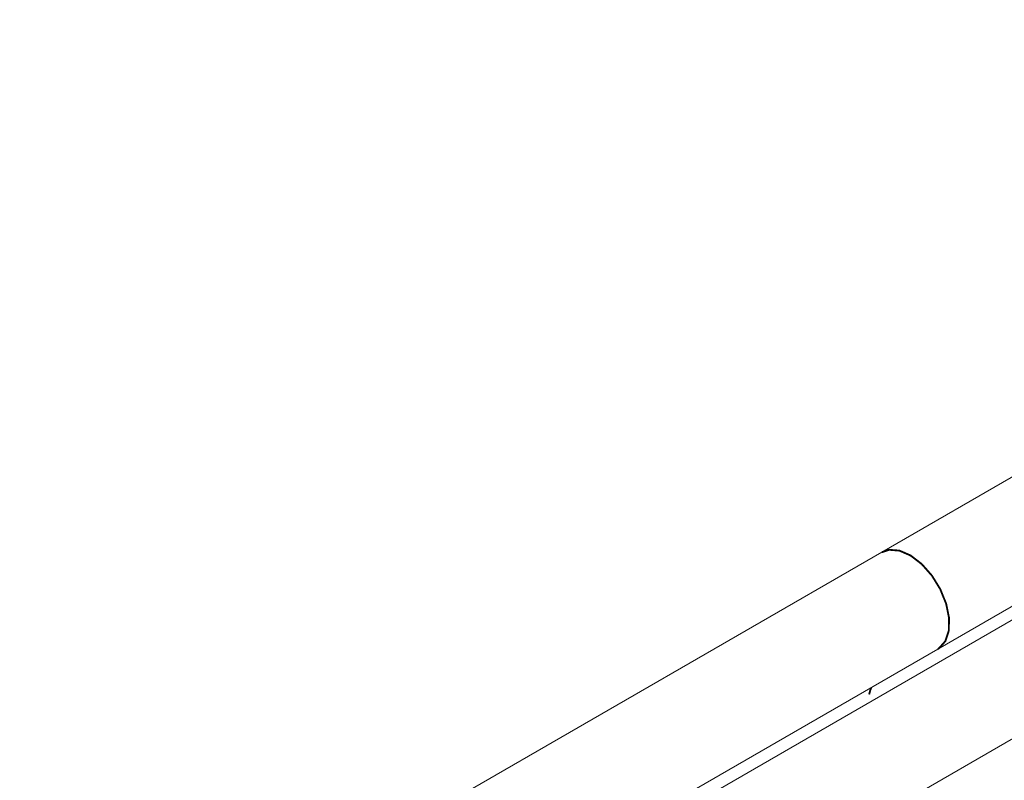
# Model space of a CAD drawing. Header units: millimetres. Extents: x 206 to 1133, y -1929 to 488.
# Tile 15 of 30: x 416 to 496, y -576 to -514. Entities that reach past the tile are written whole.
import ezdxf

# ---------------------------------------------------------------- set-up
doc = ezdxf.new("R2010")
doc.units = ezdxf.units.MM
doc.linetypes.add('K5LT32768', pattern=[0])

msp = doc.modelspace()

# ---------------------------------------------------------------- linework, layer by layer
at = {"color": 7, "linetype": 'K5LT32768', "lineweight": 15}
for p, q in [((716.109, -424.997), (486.299, -557.663)), ((490.849, -565.544), (720.659, -432.878)), ((551.827, -531.463), (421.962, -606.433)), ((428.539, -612.31), (545.919, -544.548)), ((486.299, -557.663), (296.795, -667.062)), ((301.344, -674.943), (490.849, -565.544))]:
    msp.add_line(p, q, dxfattribs=at)
at = {"color": 7, "linetype": 'K5LT32768', "const_width": 0.15}
for points in [[(490.849, -565.544), (490.955, -565.476), (491.469, -564.896), (491.747, -564.049), (491.769, -563.004), (491.531, -561.845), (491.053, -560.666), (490.375, -559.564), (489.55, -558.627), (488.646, -557.931), (487.737, -557.533), (486.895, -557.465), (486.299, -557.663)], [(490.849, -565.544), (490.955, -565.476), (491.469, -564.896), (491.747, -564.049), (491.769, -563.004), (491.531, -561.845), (491.053, -560.666), (490.375, -559.564), (489.55, -558.627), (488.646, -557.931), (487.737, -557.533), (486.895, -557.465), (486.299, -557.663)], [(485.443, -568.665), (485.343, -568.946), (485.272, -569.235)], [(485.443, -568.665), (485.343, -568.946), (485.272, -569.235)]]:
    msp.add_lwpolyline(points, dxfattribs=at)

doc.saveas('drawing.dxf')
